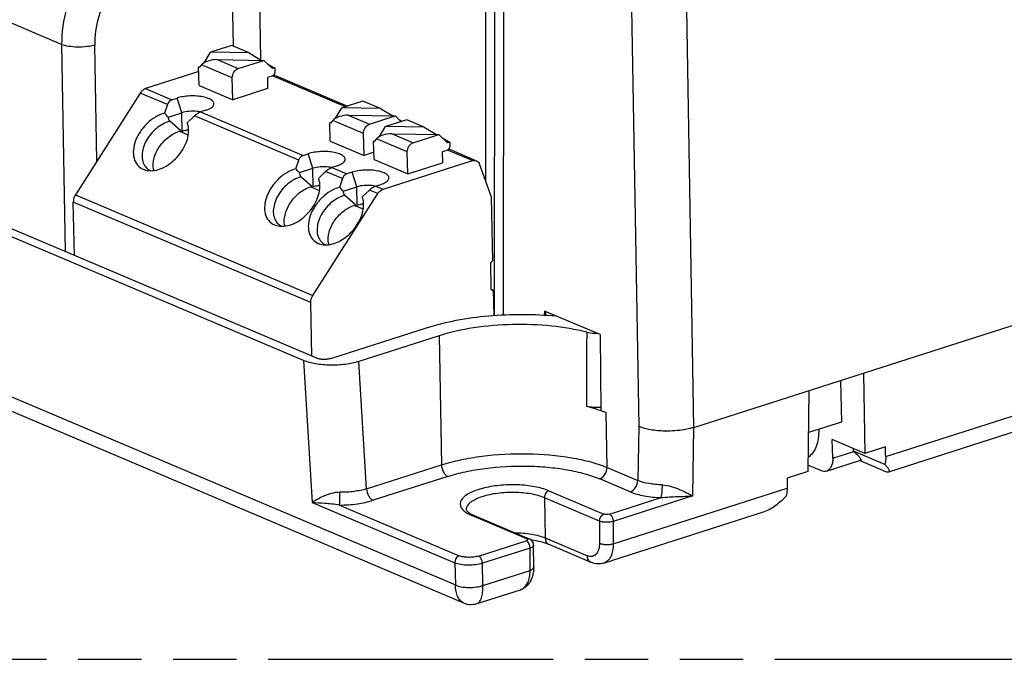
# Model space of a CAD drawing. Header units: millimetres. Extents: x 0 to 210, y 0 to 297.
# Tile 12 of 24: x 74 to 104, y 208 to 227. Entities that reach past the tile are written whole.
import ezdxf

# ---------------------------------------------------------------- set-up
doc = ezdxf.new("R2010")
doc.units = ezdxf.units.MM
doc.header["$LTSCALE"] = 19.36
doc.linetypes.add('PHANTOM', pattern=[0.8, 0.45, -0.05, 0.1, -0.05, 0.1, -0.05])
doc.layers.get('0').update_dxf_attribs({"linetype": 'CONTINUOUS'})
doc.layers.add('DEFAULT_3', color=7, linetype='PHANTOM')

msp = doc.modelspace()

# ---------------------------------------------------------------- linework, layer by layer
at = {"color": 7, "linetype": 'Continuous'}
for p, q in [((94.12538, 214.76613), (143.09531, 230.43461)), ((88.02303, 229.50322), (88.01627, 218.19052)), ((82.59493, 216.87986), (58.67013, 227.01279)), ((82.19098, 216.8102), (58.34594, 226.90934)), ((79.99113, 226.43714), (79.34702, 226.23105)), ((80.5234, 226.21171), (79.99113, 226.43714)), ((79.15745, 225.91913), (79.34702, 226.23105)), ((80.5234, 226.21171), (79.34702, 226.23105)), ((80.5234, 226.21171), (80.90306, 225.98547)), ((78.98086, 225.77654), (79.01061, 225.78606)), ((79.06638, 225.85102), (78.99668, 225.76983)), ((79.54361, 226.00782), (80.97335, 225.98432)), ((80.19051, 225.73384), (80.97335, 225.98432)), ((81.242, 225.73292), (80.97335, 225.98432)), ((81.09319, 225.87218), (81.25336, 225.77673)), ((78.9837, 225.64136), (77.35914, 225.12156)), ((78.99263, 225.21805), (78.98086, 225.77654)), ((78.99668, 225.76983), (78.98086, 225.77654)), ((81.21962, 225.50086), (81.08089, 225.45647)), ((81.25336, 225.77673), (81.19414, 225.77771)), ((81.3074, 225.75385), (81.242, 225.73292)), ((81.25336, 225.77673), (81.3074, 225.75385)), ((81.2753, 225.54242), (83.5316, 224.5868)), ((81.3074, 225.75385), (81.30975, 225.64215)), ((78.99263, 225.21805), (80.02438, 224.78107)), ((80.02438, 224.78107), (80.01025, 225.45126)), ((81.08089, 225.45647), (81.08796, 225.12137)), ((77.19737, 224.98746), (75.21129, 221.87405)), ((81.08796, 225.12137), (80.02438, 224.78107)), ((78.02782, 224.63573), (77.94025, 224.37011)), ((78.16161, 224.78168), (78.32018, 224.83242)), ((84.00348, 224.73778), (83.35937, 224.53169)), ((84.53575, 224.51235), (84.00348, 224.73778)), ((100.07932, 213.41017), (135.81919, 224.84555)), ((78.04952, 224.2528), (78.46216, 224.38483)), ((78.85075, 224.28719), (78.63427, 224.07617)), ((79.19906, 224.46017), (79.0405, 224.40944)), ((83.1698, 224.21977), (83.35937, 224.53169)), ((84.53575, 224.51235), (83.35937, 224.53169)), ((83.55596, 224.30846), (84.9857, 224.28496)), ((84.20286, 224.03448), (84.9857, 224.28496)), ((84.53575, 224.51235), (84.91541, 224.28611)), ((85.1667, 224.11558), (84.9857, 224.28496)), ((78.4309, 223.83312), (78.09559, 224.12341)), ((78.64025, 224.05946), (78.63427, 224.07617)), ((82.9932, 224.07718), (83.02296, 224.0867)), ((83.00498, 223.51869), (82.9932, 224.07718)), ((83.00903, 224.07047), (82.9932, 224.07718)), ((83.07873, 224.15166), (83.00903, 224.07047)), ((85.34093, 224.17133), (84.69682, 223.96524)), ((85.10554, 224.17282), (85.1894, 224.12285)), ((85.8732, 223.9459), (85.34093, 224.17133)), ((78.41443, 223.8073), (78.4309, 223.83312)), ((78.41443, 223.8073), (78.47393, 223.82634)), ((78.66329, 223.70189), (78.41443, 223.8073)), ((84.03672, 223.08171), (84.0226, 223.7519)), ((84.50725, 223.65332), (84.69682, 223.96524)), ((85.8732, 223.9459), (84.69682, 223.96524)), ((84.89341, 223.74201), (86.32315, 223.71851)), ((85.54031, 223.46803), (86.32315, 223.71851)), ((85.8732, 223.9459), (86.25286, 223.71966)), ((86.5918, 223.46711), (86.32315, 223.71851)), ((83.00498, 223.51869), (84.03672, 223.08171)), ((84.33065, 223.51073), (84.36041, 223.52025)), ((84.34243, 222.95223), (84.33065, 223.51073)), ((84.34648, 223.50402), (84.33065, 223.51073)), ((84.41618, 223.5852), (84.34648, 223.50402)), ((86.44299, 223.60637), (86.60316, 223.51092)), ((86.60316, 223.51092), (86.54394, 223.51189)), ((86.6572, 223.48803), (86.5918, 223.46711)), ((86.60316, 223.51092), (86.6572, 223.48803)), ((86.6572, 223.48803), (86.65955, 223.37633)), ((82.17395, 223.08232), (82.33253, 223.13306)), ((84.33767, 223.178), (84.03672, 223.08171)), ((85.37417, 222.51525), (85.36005, 223.18545)), ((86.56942, 223.23504), (86.43069, 223.19066)), ((86.43069, 223.19066), (86.43776, 222.85556)), ((86.6251, 223.2766), (87.4734, 222.91732)), ((81.9526, 222.67075), (82.04017, 222.93637)), ((84.34243, 222.95223), (85.37417, 222.51525)), ((84.61958, 222.04652), (87.35052, 222.92032)), ((85.37417, 222.51525), (86.43776, 222.85556)), ((87.57166, 222.8061), (87.92661, 221.81145)), ((82.06187, 222.55344), (82.47451, 222.68547)), ((82.8631, 222.58783), (82.64662, 222.37681)), ((83.21141, 222.76081), (83.05285, 222.71008)), ((83.66997, 222.56661), (83.51141, 222.51587)), ((82.44325, 222.13376), (82.10794, 222.42405)), ((82.6526, 222.3601), (82.64662, 222.37681)), ((83.37762, 222.36992), (83.29005, 222.1043)), ((84.3903, 222.14363), (84.54887, 222.19437)), ((82.42678, 222.10794), (82.44325, 222.13376)), ((82.42678, 222.10794), (82.48628, 222.12698)), ((82.67564, 222.00253), (82.42678, 222.10794)), ((82.47173, 218.79901), (84.45781, 221.91242)), ((83.39932, 221.98699), (83.81196, 222.11902)), ((83.98407, 221.81036), (84.20055, 222.02138)), ((75.18221, 220.01939), (75.14773, 221.65492)), ((83.7807, 221.56731), (83.44539, 221.8576)), ((83.99005, 221.79364), (83.98407, 221.81036)), ((87.92661, 221.81145), (87.96781, 219.85672)), ((58.90209, 221.33899), (87.08027, 209.40461)), ((83.76423, 221.54148), (83.7807, 221.56731)), ((83.76423, 221.54148), (83.82373, 221.56052)), ((84.01334, 221.43597), (83.76423, 221.54148)), ((87.90021, 219.75075), (87.91552, 219.02471)), ((87.924, 218.98966), (87.98665, 218.96313)), ((87.98665, 218.96313), (88.00296, 218.18939)), ((82.44265, 216.94436), (82.40817, 218.57989)), ((89.55278, 218.3248), (89.54617, 218.20042)), ((91.25286, 217.60476), (89.55278, 218.3248)), ((89.59135, 218.19769), (89.5971, 218.30603)), ((83.01707, 216.87292), (85.97809, 217.82033)), ((86.33697, 217.56852), (83.881, 216.7827)), ((91.25286, 217.60476), (91.27883, 215.28747)), ((98.6054, 216.20162), (98.63565, 214.93175)), ((99.30532, 216.42752), (99.3491, 213.97257)), ((97.63634, 215.8895), (97.60833, 213.4156)), ((91.27883, 215.28747), (91.44108, 215.21876)), ((98.63565, 214.93175), (97.62182, 214.60737)), ((99.3491, 213.97257), (98.35522, 214.39351)), ((98.36863, 213.8309), (98.35522, 214.39351)), ((99.0009, 214.04281), (98.99904, 214.12083)), ((99.96347, 213.63513), (99.0009, 214.04281)), ((99.0009, 214.0428), (99.00896, 214.03578)), ((99.98214, 214.17511), (99.3491, 213.97257)), ((98.17626, 213.43314), (99.21429, 213.76527)), ((99.89726, 213.45347), (99.18398, 213.75557)), ((98.0061, 213.44637), (97.61058, 213.61388)), ((96.97583, 213.21322), (96.97242, 212.91294)), ((97.60833, 213.4156), (96.97583, 213.21322)), ((87.40289, 212.07456), (89.08488, 211.36218)), ((91.35967, 210.62022), (96.28164, 212.19506)), ((89.22436, 210.48819), (89.22218, 211.16965)), ((90.98018, 210.64267), (89.69246, 211.18807)), ((87.50085, 209.38555), (88.81632, 209.80645))]:
    msp.add_line(p, q, dxfattribs=at)
at = {"color": 9, "linetype": 'Continuous'}
for p, q in [((79.97371, 229.893), (80.03299, 226.41942)), ((80.88424, 225.99669), (80.81797, 229.87912)), ((87.7567, 222.28757), (87.76123, 229.85762)), ((88.29788, 229.23593), (88.29128, 218.20717)), ((74.79194, 226.46766), (71.78412, 227.74157)), ((92.21742, 227.57588), (92.43505, 214.79778)), ((94.12415, 214.76573), (93.90596, 227.54811)), ((74.79194, 226.46766), (74.89996, 220.13893)), ((75.86568, 222.89988), (75.80508, 226.45085)), ((80.01025, 225.45126), (79.06638, 225.85102)), ((79.54361, 226.00782), (80.19051, 225.73384)), ((83.46563, 224.56569), (81.23805, 225.50915)), ((99.98639, 213.87732), (136.5103, 225.56356)), ((78.02782, 224.63573), (77.19737, 224.98746)), ((77.35914, 225.12156), (78.16161, 224.78168)), ((78.46216, 224.38483), (78.32018, 224.83242)), ((78.47393, 223.82634), (78.46216, 224.38483)), ((82.04017, 222.93637), (78.85075, 224.28719)), ((79.0405, 224.40944), (82.17395, 223.08232)), ((83.55596, 224.30846), (84.20286, 224.03448)), ((84.0226, 223.7519), (83.07873, 224.15166)), ((84.89341, 223.74201), (85.54031, 223.46803)), ((85.36005, 223.18545), (84.41618, 223.5852)), ((82.47451, 222.68547), (82.33253, 223.13306)), ((87.35052, 222.92032), (86.58785, 223.24333)), ((82.48628, 222.12698), (82.47451, 222.68547)), ((83.37762, 222.36992), (82.8631, 222.58783)), ((83.05285, 222.71008), (83.51141, 222.51587)), ((83.81196, 222.11902), (83.66997, 222.56661)), ((58.65056, 221.88563), (86.82861, 209.95132)), ((75.21129, 221.87405), (82.47173, 218.79901)), ((83.82373, 221.56052), (83.81196, 222.11902)), ((84.45781, 221.91242), (84.20055, 222.02138)), ((84.3903, 222.14363), (84.61958, 222.04652)), ((82.40817, 218.57989), (75.14773, 221.65492)), ((89.82471, 218.20963), (89.82303, 218.17984)), ((86.33686, 217.56848), (86.40413, 213.62313)), ((82.19094, 216.81021), (82.45312, 212.47499)), ((84.11703, 212.89135), (83.88104, 216.78271)), ((91.46973, 213.53985), (91.44108, 215.21876)), ((92.43505, 214.79778), (92.40397, 213.14417)), ((94.0866, 212.67279), (94.12538, 214.76613)), ((98.36863, 213.8309), (99.00896, 214.03578)), ((84.11703, 212.89135), (86.40413, 213.62313)), ((91.46973, 213.53985), (92.40397, 213.14417)), ((86.60059, 213.27021), (84.31376, 212.53852)), ((92.17856, 212.79828), (91.24369, 213.19423)), ((91.65886, 211.2128), (96.97242, 212.91294)), ((91.23433, 211.90664), (89.55234, 212.61902)), ((89.55234, 212.61902), (89.57824, 211.39033)), ((89.68754, 212.83095), (91.36952, 212.11858)), ((91.53846, 212.11579), (93.12124, 212.62221)), ((94.0866, 212.67279), (91.65669, 211.89532)), ((82.45312, 212.47499), (86.81152, 210.62907)), ((83.28821, 212.39481), (86.94659, 210.84537)), ((89.01114, 211.36399), (87.32917, 212.07636)), ((91.23433, 211.90664), (91.2365, 211.22702)), ((91.65669, 211.89532), (91.65886, 211.2128)), ((89.57824, 211.39033), (90.86596, 210.84494)), ((87.53758, 210.83566), (88.99512, 211.30202)), ((89.11334, 211.08154), (87.65579, 210.61519)), ((89.11551, 210.39903), (89.11334, 211.08154)), ((86.81152, 210.62907), (86.82861, 209.95132)), ((87.67288, 209.93744), (87.65579, 210.61519)), ((87.67288, 209.93744), (89.11551, 210.39903))]:
    msp.add_line(p, q, dxfattribs=at)
at = {"color": 7, "linetype": 'Continuous'}
for points in [[(89.22218, 211.1695), (89.22093, 211.19118), (89.21354, 211.22661), (89.19946, 211.26081), (89.17887, 211.29249), (89.15272, 211.32009), (89.12181, 211.34309), (89.08486, 211.36219)], [(87.08016, 209.40466), (87.1253, 209.38761), (87.18977, 209.37004), (87.2542, 209.35986), (87.31775, 209.35667), (87.37954, 209.36), (87.43896, 209.36926), (87.49542, 209.38384), (87.50095, 209.38558)]]:
    msp.add_lwpolyline(points, dxfattribs=at)
for centre, radius, start, end in [((63.22933, 210.55711), 20.17945, 42.741761, 43.196965), ((63.9267, 219.1518), 15.01581, 19.335081, 19.859147), ((78.09054, 223.87079), 0.58123, 17.893682, 18.943617), ((78.06142, 223.86177), 0.61171, 12.923986, 17.859669), ((78.79506, 222.66173), 1.21018, 95.778299, 97.398386), ((77.67744, 222.99146), 0.41216, 217.512085, 237.373456), ((77.68508, 223.00383), 0.4267, 237.403662, 246.440262), ((78.14859, 222.7606), 0.56155, 190.731745, 194.730686), ((67.24168, 208.85775), 20.17945, 42.741761, 43.196965), ((67.93905, 217.45244), 15.01581, 19.335081, 19.859147), ((82.10289, 222.17143), 0.58123, 17.893682, 18.943617), ((82.07377, 222.16241), 0.61171, 12.923986, 17.859669), ((82.80741, 220.96237), 1.21018, 95.778299, 97.398386), ((68.57919, 208.29134), 20.17937, 42.741783, 43.196991), ((69.27653, 216.88602), 15.01576, 19.334985, 19.859052), ((84.14484, 220.39602), 1.21008, 95.784584, 97.398436), ((83.44097, 221.60521), 0.58056, 17.982653, 18.942842), ((83.41003, 221.59562), 0.61295, 12.602102, 17.941928), ((81.68979, 221.2921), 0.41216, 217.512085, 237.373456), ((81.69743, 221.30447), 0.4267, 237.403662, 246.440262), ((82.16094, 221.06124), 0.56155, 190.731745, 194.730686), ((83.02723, 220.72565), 0.41216, 229.155957, 237.373456), ((83.0348, 220.73787), 0.42653, 237.402333, 246.313656), ((83.49876, 220.49487), 0.56193, 190.73262, 194.641106), ((90.01801, 211.84635), 3.66036, 67.121509, 70.261676), ((93.30008, 217.90311), 3.24791, 268.951794, 269.160986)]:
    msp.add_arc(centre, radius, start, end, dxfattribs=at)
at = {"color": 9, "linetype": 'Continuous'}
msp.add_arc((887.56909, 212.90502), 796.73839, 179.65711094, 179.81917417, dxfattribs=at)
at = {"color": 7, "linetype": 'Continuous'}
for centre, major_axis, ratio, start_param, end_param in [((79.40421, 225.84546), (0.36441, 0.06812), 0.40472359, 1.10392762, 2.67472395), ((78.26303, 224.46198), (-0.10054, 0.31998), 0.72376963, 0.00377872, 0.78917689), ((83.41656, 224.1461), (0.36441, 0.06812), 0.40472359, 1.10392762, 2.67472395), ((84.75401, 223.57965), (0.36441, 0.06812), 0.40472359, 1.10392762, 2.67472395)]:
    msp.add_ellipse(centre, major_axis=major_axis, ratio=ratio, start_param=start_param, end_param=end_param, dxfattribs=at)
at = {"color": 9, "linetype": 'Continuous'}
for points, knots in [([(77.00893, 229.94226), (76.6941, 229.84153), (76.2424, 229.57115), (75.7444, 229.08199), (75.40853, 228.63306), (75.13786, 228.12796), (74.8748, 227.41462), (74.78711, 226.84274), (74.79193, 226.46767)], [0, 0, 0, 0, 0.22696889, 0.35041068, 0.4787688, 0.61021138, 0.74243569, 1, 1, 1, 1]), ([(77.481, 229.09544), (77.24208, 229.01887), (76.77371, 228.74171), (76.33188, 228.21879), (76.06187, 227.71469), (75.86289, 227.1715), (75.80023, 226.73601), (75.80508, 226.45085)], [0, 0, 0, 0, 0.22679505, 0.47816044, 0.60974442, 0.74219258, 1, 1, 1, 1]), ([(75.80507, 226.45101), (75.72787, 226.42879), (75.55273, 226.39683), (75.28186, 226.38355), (75.02045, 226.40434), (74.85865, 226.44198), (74.79194, 226.46766)], [0, 0, 0, 0, 0.23492388, 0.51811141, 0.79095977, 1, 1, 1, 1]), ([(86.40413, 213.62313), (86.59627, 213.6841), (87.00536, 213.78901), (87.88149, 213.93492), (88.56981, 213.97098), (89.03586, 213.96336)], [0, 0, 0, 0, 0.2270962, 0.47487119, 1, 1, 1, 1]), ([(89.03586, 213.96336), (89.48606, 213.95599), (90.13855, 213.90251), (90.948, 213.72721), (91.30717, 213.60819), (91.46973, 213.53985)], [0, 0, 0, 0, 0.54420126, 0.78686095, 1, 1, 1, 1]), ([(86.40412, 213.62313), (86.40703, 213.54794), (86.43925, 213.4368), (86.52071, 213.3222), (86.57369, 213.28182), (86.60088, 213.27031)], [0, 0, 0, 0, 0.53798086, 0.78886719, 1, 1, 1, 1]), ([(86.60059, 213.27021), (86.77668, 213.32657), (87.15166, 213.42361), (87.95495, 213.55853), (88.79823, 213.60343), (89.63789, 213.56019), (90.2307, 213.48394), (90.76566, 213.36709), (91.09476, 213.25732), (91.24369, 213.19423)], [0, 0, 0, 0, 0.11756549, 0.24580889, 0.5175618, 0.65224432, 0.78012396, 0.8971535, 1, 1, 1, 1]), ([(91.24431, 213.19397), (91.30986, 213.21493), (91.4251, 213.32035), (91.4697, 213.46489), (91.46974, 213.53985)], [0, 0, 0, 0, 0.47863992, 1, 1, 1, 1]), ([(92.17856, 212.79828), (92.24428, 212.81931), (92.35947, 212.92489), (92.40392, 213.06941), (92.40397, 213.14417)], [0, 0, 0, 0, 0.47994897, 1, 1, 1, 1]), ([(93.15824, 213.01012), (93.01881, 213.01372), (92.76288, 213.03662), (92.51194, 213.09949), (92.40397, 213.14417)], [0, 0, 0, 0, 0.54412654, 1, 1, 1, 1]), ([(84.11702, 212.89135), (83.99184, 212.8523), (83.71885, 212.79818), (83.44179, 212.78215), (83.29618, 212.78319)], [0, 0, 0, 0, 0.47383407, 1, 1, 1, 1]), ([(84.11704, 212.89135), (84.11994, 212.81635), (84.15237, 212.70415), (84.23424, 212.58957), (84.28761, 212.5496), (84.31377, 212.53852)], [0, 0, 0, 0, 0.53661924, 0.79694147, 1, 1, 1, 1]), ([(89.68754, 212.83095), (89.5509, 212.88882), (89.23318, 212.97164), (88.72341, 213.02234), (88.26948, 213.00831), (87.91275, 212.96052), (87.66801, 212.90862), (87.4509, 212.84209), (87.26822, 212.76316), (87.12527, 212.67401), (87.0255, 212.57638), (86.97326, 212.468), (86.98162, 212.35389), (87.04791, 212.2504), (87.11477, 212.19587), (87.15381, 212.16942)], [0, 0, 0, 0, 0.13673397, 0.29976735, 0.47109911, 0.5537462, 0.63119005, 0.70136825, 0.76265058, 0.81407701, 0.85579269, 0.8898869, 0.92132447, 0.9565452, 1, 1, 1, 1]), ([(93.12125, 212.62221), (93.12876, 212.64134), (93.13986, 212.69447), (93.1516, 212.78714), (93.15823, 212.89684), (93.15901, 212.97334), (93.15824, 213.01012)], [0, 0, 0, 0, 0.15768584, 0.41320878, 0.71768821, 1, 1, 1, 1]), ([(93.15824, 213.01012), (93.25048, 213.0072), (93.38652, 212.97864), (93.5578, 212.92301), (93.71386, 212.85996), (93.88971, 212.7767), (94.02401, 212.70674), (94.0866, 212.67279)], [0, 0, 0, 0, 0.27826867, 0.4135556, 0.54347668, 0.78529793, 1, 1, 1, 1]), ([(83.29618, 212.78319), (83.20607, 212.78384), (83.0348, 212.75459), (82.7505, 212.64984), (82.56382, 212.54584), (82.45312, 212.47499)], [0, 0, 0, 0, 0.29785123, 0.56559965, 1, 1, 1, 1]), ([(83.28821, 212.39481), (83.29072, 212.41467), (83.29388, 212.46775), (83.29798, 212.59719), (83.29778, 212.70677), (83.29618, 212.78319)], [0, 0, 0, 0, 0.15456238, 0.40993376, 1, 1, 1, 1]), ([(83.28821, 212.39481), (83.4702, 212.39507), (83.81655, 212.41809), (84.15742, 212.48849), (84.31376, 212.53852)], [0, 0, 0, 0, 0.52575484, 1, 1, 1, 1]), ([(87.65209, 212.65026), (87.58109, 212.62754), (87.45419, 212.57905), (87.31403, 212.49737), (87.23349, 212.42385), (87.1811, 212.3563), (87.16138, 212.29545), (87.16218, 212.25766)], [0, 0, 0, 0, 0.33754128, 0.61349087, 0.72819011, 0.82883021, 1, 1, 1, 1]), ([(89.55234, 212.61902), (89.4914, 212.64483), (89.35674, 212.6898), (89.05315, 212.75601), (88.63353, 212.79082), (88.13129, 212.76403), (87.80264, 212.69843), (87.65209, 212.65026)], [0, 0, 0, 0, 0.10287328, 0.21994861, 0.48241745, 0.75429794, 1, 1, 1, 1]), ([(89.68754, 212.83095), (89.64751, 212.81815), (89.57752, 212.75329), (89.55138, 212.66464), (89.55234, 212.61902)], [0, 0, 0, 0, 0.4794304, 1, 1, 1, 1]), ([(92.17856, 212.79828), (92.31332, 212.74122), (92.62671, 212.65974), (92.94683, 212.62823), (93.12124, 212.62221)], [0, 0, 0, 0, 0.45608932, 1, 1, 1, 1]), ([(93.12124, 212.62222), (93.20472, 212.63312), (93.37166, 212.64459), (93.69366, 212.65613), (93.93173, 212.66322), (94.0866, 212.6728)], [0, 0, 0, 0, 0.26121671, 0.51854868, 1, 1, 1, 1]), ([(83.28821, 212.39481), (83.20932, 212.40862), (83.05763, 212.42531), (82.77883, 212.44649), (82.57963, 212.4607), (82.45312, 212.47499)], [0, 0, 0, 0, 0.28634995, 0.54482451, 1, 1, 1, 1]), ([(87.15381, 212.16942), (87.15996, 212.16525), (87.18581, 212.1483), (87.21262, 212.13282), (87.23336, 212.12178)], [0, 0, 0, 0, 0.23999314, 1, 1, 1, 1]), ([(87.23336, 212.12178), (87.24087, 212.11778), (87.27228, 212.10156), (87.30445, 212.08682), (87.32917, 212.07636)], [0, 0, 0, 0, 0.24063605, 1, 1, 1, 1]), ([(87.40289, 212.07456), (87.39734, 212.07691), (87.37348, 212.08445), (87.34712, 212.08211), (87.32916, 212.07636)], [0, 0, 0, 0, 0.24217905, 1, 1, 1, 1]), ([(91.23433, 211.90664), (91.23336, 211.95239), (91.25958, 212.04107), (91.32962, 212.10581), (91.36953, 212.11858)], [0, 0, 0, 0, 0.52202304, 1, 1, 1, 1]), ([(91.53846, 212.11579), (91.51037, 212.1068), (91.46503, 212.10217), (91.4082, 212.10699), (91.38111, 212.11367), (91.36952, 212.11858)], [0, 0, 0, 0, 0.51670598, 0.77940844, 1, 1, 1, 1]), ([(91.53846, 212.11579), (91.57506, 212.10029), (91.634, 212.0273), (91.65654, 211.94183), (91.65669, 211.89532)], [0, 0, 0, 0, 0.46077049, 1, 1, 1, 1]), ([(91.65669, 211.89532), (91.62325, 211.88462), (91.55018, 211.8703), (91.43841, 211.86526), (91.33064, 211.87567), (91.26315, 211.89377), (91.23433, 211.90664)], [0, 0, 0, 0, 0.24535125, 0.51686857, 0.77943778, 1, 1, 1, 1]), ([(88.64084, 211.55064), (88.8142, 211.54896), (89.06565, 211.52956), (89.37747, 211.46269), (89.51577, 211.41679), (89.57824, 211.39033)], [0, 0, 0, 0, 0.54419061, 0.78703646, 1, 1, 1, 1]), ([(89.01114, 211.36398), (89.02882, 211.36964), (89.05512, 211.37213), (89.07901, 211.36461), (89.08486, 211.36214)], [0, 0, 0, 0, 0.74506666, 1, 1, 1, 1]), ([(89.01114, 211.36399), (89.01665, 211.36165), (89.02604, 211.35671), (89.03663, 211.34675), (89.04001, 211.33419), (89.03607, 211.32703), (89.0336, 211.324)], [0, 0, 0, 0, 0.33143509, 0.58321994, 0.78390492, 1, 1, 1, 1]), ([(89.57824, 211.39033), (89.57916, 211.34688), (89.59305, 211.28196), (89.64313, 211.21651), (89.6755, 211.19524), (89.69246, 211.18806)], [0, 0, 0, 0, 0.53480564, 0.77346402, 1, 1, 1, 1]), ([(89.11334, 211.08154), (89.11319, 211.12805), (89.09065, 211.21352), (89.03171, 211.28651), (88.99511, 211.30201)], [0, 0, 0, 0, 0.53923087, 1, 1, 1, 1]), ([(89.22218, 211.1695), (89.22215, 211.15079), (89.19877, 211.12125), (89.15721, 211.09761), (89.12898, 211.08655), (89.11334, 211.08154)], [0, 0, 0, 0, 0.38443924, 0.66243378, 1, 1, 1, 1]), ([(91.2365, 211.22702), (91.23671, 211.16115), (91.22579, 211.06519), (91.17925, 210.95358), (91.13337, 210.88962), (91.07585, 210.84455), (90.98527, 210.81267), (90.91029, 210.82616), (90.86596, 210.84494)], [0, 0, 0, 0, 0.30705373, 0.44034343, 0.56022776, 0.67000037, 0.77559002, 1, 1, 1, 1]), ([(91.2365, 211.22702), (91.26525, 211.21375), (91.33269, 211.19484), (91.44052, 211.18353), (91.55234, 211.18796), (91.62544, 211.20211), (91.65886, 211.2128)], [0, 0, 0, 0, 0.22114757, 0.48374109, 0.75496473, 1, 1, 1, 1]), ([(91.65886, 211.2128), (91.65909, 211.14198), (91.64799, 211.00826), (91.59088, 210.8282), (91.49571, 210.69033), (91.40548, 210.63489), (91.35967, 210.62022)], [0, 0, 0, 0, 0.30129028, 0.56650269, 0.79533724, 1, 1, 1, 1]), ([(86.94659, 210.84537), (86.90586, 210.83234), (86.83504, 210.76589), (86.80953, 210.67531), (86.81152, 210.62907)], [0, 0, 0, 0, 0.48020991, 1, 1, 1, 1]), ([(87.53758, 210.83566), (87.49075, 210.82067), (87.38856, 210.80027), (87.23226, 210.7919), (87.08158, 210.80458), (86.98705, 210.82823), (86.94659, 210.84537)], [0, 0, 0, 0, 0.24580096, 0.51775659, 0.78029944, 1, 1, 1, 1]), ([(87.6558, 210.61519), (87.65565, 210.6617), (87.63309, 210.74717), (87.57415, 210.82016), (87.53756, 210.83565)], [0, 0, 0, 0, 0.53928981, 1, 1, 1, 1]), ([(90.98018, 210.64267), (90.96322, 210.64985), (90.93086, 210.67112), (90.88077, 210.73656), (90.86688, 210.80149), (90.86596, 210.84494)], [0, 0, 0, 0, 0.22653598, 0.46519436, 1, 1, 1, 1]), ([(87.21798, 210.55617), (87.14279, 210.55736), (87.00466, 210.56917), (86.86934, 210.60393), (86.81153, 210.62907)], [0, 0, 0, 0, 0.54399885, 1, 1, 1, 1]), ([(87.65579, 210.61519), (87.58915, 210.59323), (87.44352, 210.56322), (87.29553, 210.55494), (87.21798, 210.55617)], [0, 0, 0, 0, 0.47498629, 1, 1, 1, 1]), ([(89.11551, 210.39903), (89.13119, 210.40404), (89.15947, 210.41517), (89.20124, 210.43917), (89.22439, 210.46924), (89.22435, 210.48819)], [0, 0, 0, 0, 0.33603395, 0.61326834, 1, 1, 1, 1]), ([(88.81632, 209.80645), (88.86213, 209.82112), (88.95236, 209.87656), (89.04753, 210.01443), (89.10463, 210.19448), (89.11574, 210.32821), (89.11551, 210.39903)], [0, 0, 0, 0, 0.20466276, 0.43349731, 0.69870972, 1, 1, 1, 1]), ([(87.08016, 209.40468), (87.04333, 209.4203), (86.97118, 209.47497), (86.8946, 209.59965), (86.8443, 209.7633), (86.83118, 209.88571), (86.82861, 209.95132)], [0, 0, 0, 0, 0.19059934, 0.4165556, 0.6872123, 1, 1, 1, 1]), ([(86.82863, 209.95133), (86.8835, 209.92605), (87.01812, 209.88837), (87.23699, 209.8681), (87.46353, 209.88229), (87.60912, 209.9151), (87.67281, 209.93747)], [0, 0, 0, 0, 0.21084453, 0.48263283, 0.76440622, 1, 1, 1, 1]), ([(87.50092, 209.38557), (87.52962, 209.39479), (87.56949, 209.43089), (87.60505, 209.49434), (87.64154, 209.58855), (87.66884, 209.73865), (87.67252, 209.86693), (87.67288, 209.93744)], [0, 0, 0, 0, 0.1498172, 0.24697708, 0.36306374, 0.64949796, 1, 1, 1, 1])]:
    msp.add_open_spline(points, degree=3, knots=knots, dxfattribs=at)
at = {"color": 7, "linetype": 'Continuous'}
for points, knots in [([(80.01025, 225.45126), (80.00897, 225.51209), (80.04383, 225.63029), (80.13714, 225.71676), (80.19051, 225.73384)], [0, 0, 0, 0, 0.5205691, 1, 1, 1, 1]), ([(81.30975, 225.64215), (81.31039, 225.61173), (81.29297, 225.55263), (81.24631, 225.50939), (81.21962, 225.50086)], [0, 0, 0, 0, 0.52057093, 1, 1, 1, 1]), ([(77.35914, 225.12156), (77.34354, 225.11656), (77.27847, 225.08743), (77.22666, 225.03338), (77.19737, 224.98746)], [0, 0, 0, 0, 0.23120493, 1, 1, 1, 1]), ([(79.43712, 224.61122), (79.44333, 224.62313), (79.45191, 224.64888), (79.44702, 224.69036), (79.42459, 224.72919), (79.36992, 224.78086), (79.26324, 224.83284), (79.10296, 224.87532), (78.91182, 224.89858), (78.70712, 224.90024), (78.50716, 224.88008), (78.37919, 224.8513), (78.32019, 224.83243)], [0, 0, 0, 0, 0.03173015, 0.0621654, 0.09569468, 0.13546701, 0.23824526, 0.37123593, 0.52628053, 0.69153682, 0.85371837, 1, 1, 1, 1]), ([(79.19904, 224.46017), (79.25259, 224.4773), (79.34102, 224.51256), (79.419, 224.57642), (79.43712, 224.61122)], [0, 0, 0, 0, 0.58898779, 1, 1, 1, 1]), ([(77.94025, 224.37011), (77.74404, 224.31839), (77.46581, 224.14318), (77.19466, 223.82406), (77.04621, 223.54589), (76.9743, 223.26234), (76.98743, 222.99753), (77.09282, 222.77731), (77.2198, 222.68474), (77.28758, 222.65603)], [0, 0, 0, 0, 0.27004465, 0.41522221, 0.55604889, 0.68557518, 0.80019623, 0.90204367, 1, 1, 1, 1]), ([(78.93539, 224.4226), (78.85351, 224.43224), (78.69359, 224.43403), (78.53511, 224.40817), (78.46216, 224.38483)], [0, 0, 0, 0, 0.51841039, 1, 1, 1, 1]), ([(78.85075, 224.28719), (78.87922, 224.31494), (78.93818, 224.36304), (79.00626, 224.39849), (79.0405, 224.40944)], [0, 0, 0, 0, 0.52503937, 1, 1, 1, 1]), ([(79.03228, 224.4064), (79.02459, 224.40811), (78.99252, 224.41477), (78.9601, 224.41969), (78.93539, 224.4226)], [0, 0, 0, 0, 0.24051547, 1, 1, 1, 1]), ([(78.09559, 224.12341), (77.94705, 224.08441), (77.66101, 223.91988), (77.40392, 223.60601), (77.28019, 223.3133), (77.24194, 223.09881), (77.26066, 222.90127), (77.31511, 222.7867), (77.35077, 222.74028)], [0, 0, 0, 0, 0.2591521, 0.53729352, 0.67003369, 0.79193707, 0.90123364, 1, 1, 1, 1]), ([(77.39689, 222.62326), (77.55153, 222.59395), (77.8146, 222.64808), (78.1126, 222.82444), (78.32753, 223.01757), (78.50219, 223.24988), (78.65663, 223.56865), (78.69413, 223.84001), (78.65764, 223.99859)], [0, 0, 0, 0, 0.22462645, 0.35607564, 0.49444545, 0.63373691, 0.76776502, 1, 1, 1, 1]), ([(84.0226, 223.7519), (84.02132, 223.81273), (84.05618, 223.93093), (84.14949, 224.0174), (84.20286, 224.03448)], [0, 0, 0, 0, 0.5205691, 1, 1, 1, 1]), ([(77.59686, 222.65604), (77.57521, 222.77001), (77.60143, 223.02914), (77.78056, 223.38116), (78.06358, 223.67342), (78.30695, 223.80057), (78.4309, 223.83312)], [0, 0, 0, 0, 0.22430595, 0.48345454, 0.75221654, 1, 1, 1, 1]), ([(78.47393, 223.82634), (78.48642, 223.83033), (78.54063, 223.84599), (78.5963, 223.85626), (78.63922, 223.86184)], [0, 0, 0, 0, 0.23256727, 1, 1, 1, 1]), ([(85.36005, 223.18545), (85.35877, 223.24627), (85.39363, 223.36447), (85.48694, 223.45095), (85.54031, 223.46803)], [0, 0, 0, 0, 0.5205691, 1, 1, 1, 1]), ([(86.65955, 223.37633), (86.66019, 223.34592), (86.64277, 223.28682), (86.59611, 223.24358), (86.56942, 223.23504)], [0, 0, 0, 0, 0.52057093, 1, 1, 1, 1]), ([(82.04017, 222.93637), (82.05121, 222.96985), (82.08365, 223.03198), (82.14285, 223.07237), (82.17395, 223.08232)], [0, 0, 0, 0, 0.5191057, 1, 1, 1, 1]), ([(83.44947, 222.91186), (83.45568, 222.92377), (83.46426, 222.94952), (83.45937, 222.991), (83.43694, 223.02983), (83.38227, 223.0815), (83.27559, 223.13348), (83.11531, 223.17596), (82.92417, 223.19922), (82.71947, 223.20088), (82.51951, 223.18072), (82.39154, 223.15194), (82.33254, 223.13307)], [0, 0, 0, 0, 0.03173015, 0.0621654, 0.09569468, 0.135467, 0.23824524, 0.37123589, 0.52628048, 0.69153677, 0.85371833, 1, 1, 1, 1]), ([(83.21139, 222.76081), (83.26494, 222.77794), (83.35337, 222.8132), (83.43135, 222.87706), (83.44947, 222.91186)], [0, 0, 0, 0, 0.58898783, 1, 1, 1, 1]), ([(87.35052, 222.92032), (87.37095, 222.92686), (87.4129, 222.93383), (87.45482, 222.92518), (87.4734, 222.91731)], [0, 0, 0, 0, 0.51525684, 1, 1, 1, 1]), ([(87.4734, 222.91731), (87.49572, 222.90787), (87.5379, 222.8765), (87.56281, 222.8309), (87.57166, 222.8061)], [0, 0, 0, 0, 0.47918464, 1, 1, 1, 1]), ([(77.28758, 222.65603), (77.29619, 222.65238), (77.33167, 222.63852), (77.36867, 222.62861), (77.39689, 222.62326)], [0, 0, 0, 0, 0.24557021, 1, 1, 1, 1]), ([(81.9526, 222.67075), (81.75639, 222.61903), (81.47816, 222.44382), (81.20701, 222.1247), (81.05856, 221.84653), (80.98665, 221.56298), (80.99978, 221.29817), (81.10517, 221.07795), (81.23215, 220.98538), (81.29993, 220.95667)], [0, 0, 0, 0, 0.27004465, 0.41522221, 0.55604889, 0.68557518, 0.80019623, 0.90204367, 1, 1, 1, 1]), ([(82.94774, 222.72324), (82.86586, 222.73288), (82.70594, 222.73467), (82.54746, 222.70881), (82.47451, 222.68547)], [0, 0, 0, 0, 0.51841038, 1, 1, 1, 1]), ([(82.8631, 222.58783), (82.89157, 222.61558), (82.95053, 222.66368), (83.01861, 222.69913), (83.05285, 222.71008)], [0, 0, 0, 0, 0.5250396, 1, 1, 1, 1]), ([(83.04463, 222.70704), (83.03694, 222.70875), (83.00487, 222.71541), (82.97245, 222.72033), (82.94774, 222.72324)], [0, 0, 0, 0, 0.24051547, 1, 1, 1, 1]), ([(83.51141, 222.51587), (83.4803, 222.50592), (83.42112, 222.4655), (83.38866, 222.40339), (83.37762, 222.36992)], [0, 0, 0, 0, 0.48093624, 1, 1, 1, 1]), ([(84.78692, 222.3454), (84.79313, 222.35732), (84.80171, 222.38307), (84.79682, 222.42455), (84.77439, 222.46338), (84.71972, 222.51505), (84.61304, 222.56703), (84.45275, 222.60951), (84.2616, 222.63277), (84.0569, 222.63442), (83.85694, 222.61427), (83.72897, 222.58548), (83.66997, 222.56661)], [0, 0, 0, 0, 0.0317301, 0.06216533, 0.09569476, 0.13546738, 0.2382466, 0.3712384, 0.52628384, 0.69154021, 0.85372085, 1, 1, 1, 1]), ([(82.10794, 222.42405), (81.9594, 222.38505), (81.67336, 222.22052), (81.41627, 221.90665), (81.29254, 221.61394), (81.25429, 221.39945), (81.27301, 221.20191), (81.32746, 221.08734), (81.36312, 221.04092)], [0, 0, 0, 0, 0.2591521, 0.53729352, 0.67003369, 0.79193707, 0.90123364, 1, 1, 1, 1]), ([(81.40924, 220.9239), (81.56388, 220.89459), (81.82695, 220.94872), (82.12495, 221.12508), (82.33988, 221.31821), (82.51454, 221.55052), (82.66898, 221.86929), (82.70648, 222.14065), (82.66999, 222.29923)], [0, 0, 0, 0, 0.22462645, 0.35607564, 0.49444545, 0.63373691, 0.76776502, 1, 1, 1, 1]), ([(84.54887, 222.19437), (84.60241, 222.2115), (84.69083, 222.24676), (84.7688, 222.31061), (84.78692, 222.3454)], [0, 0, 0, 0, 0.58898409, 1, 1, 1, 1]), ([(75.21129, 221.87405), (75.20079, 221.85759), (75.16434, 221.79012), (75.14652, 221.71204), (75.14773, 221.65492)], [0, 0, 0, 0, 0.25464516, 1, 1, 1, 1]), ([(81.60921, 220.95668), (81.58756, 221.07065), (81.61378, 221.32978), (81.79291, 221.6818), (82.07593, 221.97406), (82.3193, 222.10121), (82.44325, 222.13376)], [0, 0, 0, 0, 0.22430595, 0.48345454, 0.75221654, 1, 1, 1, 1]), ([(83.29005, 222.1043), (83.09384, 222.05258), (82.81561, 221.87737), (82.54446, 221.55825), (82.39601, 221.28008), (82.3241, 220.99652), (82.33723, 220.73172), (82.44262, 220.5115), (82.5696, 220.41892), (82.63738, 220.39022)], [0, 0, 0, 0, 0.27004464, 0.4152222, 0.55604889, 0.68557518, 0.80019623, 0.90204367, 1, 1, 1, 1]), ([(82.48628, 222.12698), (82.49877, 222.13097), (82.55298, 222.14663), (82.60865, 222.1569), (82.65157, 222.16248)], [0, 0, 0, 0, 0.23256727, 1, 1, 1, 1]), ([(84.28519, 222.15679), (84.20331, 222.16643), (84.04339, 222.16822), (83.88491, 222.14236), (83.81196, 222.11902)], [0, 0, 0, 0, 0.51841083, 1, 1, 1, 1]), ([(84.20055, 222.02138), (84.22902, 222.04912), (84.28799, 222.09721), (84.35606, 222.13267), (84.3903, 222.14363)], [0, 0, 0, 0, 0.52503062, 1, 1, 1, 1]), ([(84.38199, 222.14061), (84.3743, 222.14232), (84.34226, 222.14896), (84.30987, 222.15388), (84.28519, 222.15679)], [0, 0, 0, 0, 0.24052826, 1, 1, 1, 1]), ([(84.45781, 221.91242), (84.46809, 221.92853), (84.51012, 221.98527), (84.57037, 222.03078), (84.61958, 222.04652)], [0, 0, 0, 0, 0.26996094, 1, 1, 1, 1]), ([(83.44539, 221.8576), (83.28725, 221.81607), (83.06101, 221.68113), (82.8299, 221.43259), (82.69361, 221.21226), (82.61149, 220.98168), (82.59058, 220.75823), (82.63526, 220.559), (82.7121, 220.45329), (82.75768, 220.41385)], [0, 0, 0, 0, 0.2634701, 0.4057171, 0.54584975, 0.67766497, 0.79689495, 0.90287256, 1, 1, 1, 1]), ([(83.06816, 220.37456), (83.21075, 220.41214), (83.49013, 220.55958), (83.76129, 220.84299), (83.92006, 221.11566), (84.02007, 221.38394), (84.03712, 221.60049), (84.00822, 221.72935)], [0, 0, 0, 0, 0.2484991, 0.5178396, 0.65089764, 0.7774507, 1, 1, 1, 1]), ([(83.82373, 221.56052), (83.83622, 221.56452), (83.89043, 221.58017), (83.9461, 221.59044), (83.98902, 221.59602)], [0, 0, 0, 0, 0.232567, 1, 1, 1, 1]), ([(82.94666, 220.39022), (82.92501, 220.5042), (82.95123, 220.76333), (83.13036, 221.11534), (83.41338, 221.40761), (83.65675, 221.53476), (83.7807, 221.56731)], [0, 0, 0, 0, 0.22430595, 0.48345454, 0.75221654, 1, 1, 1, 1]), ([(81.29993, 220.95667), (81.30854, 220.95302), (81.34402, 220.93916), (81.38102, 220.92925), (81.40924, 220.9239)], [0, 0, 0, 0, 0.24557021, 1, 1, 1, 1]), ([(82.63738, 220.39022), (82.64599, 220.38657), (82.68147, 220.37271), (82.71847, 220.36279), (82.74669, 220.35744)], [0, 0, 0, 0, 0.24563084, 1, 1, 1, 1]), ([(82.74669, 220.35744), (82.77168, 220.35271), (82.87894, 220.33962), (82.98848, 220.35356), (83.06816, 220.37456)], [0, 0, 0, 0, 0.23585601, 1, 1, 1, 1]), ([(87.96781, 219.85672), (87.9478, 219.85032), (87.9128, 219.81789), (87.89973, 219.77356), (87.90021, 219.75075)], [0, 0, 0, 0, 0.47942907, 1, 1, 1, 1]), ([(87.91552, 219.02471), (87.91559, 219.02152), (87.91643, 219.00942), (87.91969, 218.99738), (87.92373, 218.98941)], [0, 0, 0, 0, 0.26322223, 1, 1, 1, 1]), ([(87.92373, 218.98941), (87.92519, 218.98651), (87.93149, 218.97598), (87.94148, 218.96755), (87.94979, 218.96403)], [0, 0, 0, 0, 0.26479771, 1, 1, 1, 1]), ([(87.94979, 218.96403), (87.95821, 218.96046), (87.97143, 218.95921), (87.98352, 218.96213), (87.98665, 218.96313)], [0, 0, 0, 0, 0.73587659, 1, 1, 1, 1]), ([(82.40817, 218.57989), (82.40778, 218.59854), (82.41253, 218.67524), (82.44054, 218.75011), (82.47173, 218.79901)], [0, 0, 0, 0, 0.24340923, 1, 1, 1, 1]), ([(85.97809, 217.82033), (86.26616, 217.9125), (86.88596, 218.06273), (87.86155, 218.19421), (88.88492, 218.23774), (89.57487, 218.20551), (89.91563, 218.17247)], [0, 0, 0, 0, 0.22819743, 0.47977306, 0.74170035, 1, 1, 1, 1]), ([(90.84511, 217.67317), (90.496, 217.76646), (89.74186, 217.89198), (88.58043, 217.93416), (87.42414, 217.83845), (86.67928, 217.67804), (86.33697, 217.56852)], [0, 0, 0, 0, 0.23787877, 0.50087076, 0.76341027, 1, 1, 1, 1]), ([(91.16639, 217.63336), (91.1376, 217.63368), (91.02966, 217.63781), (90.92168, 217.6527), (90.84511, 217.67317)], [0, 0, 0, 0, 0.26646689, 1, 1, 1, 1]), ([(83.881, 216.7827), (83.74713, 216.73987), (83.45496, 216.68158), (83.00806, 216.65757), (82.57715, 216.69375), (82.30676, 216.76126), (82.19098, 216.8102)], [0, 0, 0, 0, 0.24574642, 0.51766386, 0.78021778, 1, 1, 1, 1]), ([(83.01707, 216.87292), (82.98362, 216.86222), (82.91063, 216.84764), (82.79898, 216.84167), (82.69135, 216.85072), (82.62384, 216.86762), (82.59493, 216.87986)], [0, 0, 0, 0, 0.24581324, 0.51775892, 0.78029519, 1, 1, 1, 1]), ([(90.83465, 215.41961), (90.90333, 215.40193), (91.05124, 215.38061), (91.20028, 215.38028), (91.27775, 215.38558)], [0, 0, 0, 0, 0.47733139, 1, 1, 1, 1]), ([(90.83465, 215.41961), (90.87149, 215.41013), (91.01272, 215.37216), (91.15238, 215.32823), (91.25421, 215.29165)], [0, 0, 0, 0, 0.26012626, 1, 1, 1, 1]), ([(93.24066, 214.65574), (93.09155, 214.6584), (92.81789, 214.68187), (92.54957, 214.74934), (92.43462, 214.79796)], [0, 0, 0, 0, 0.54439733, 1, 1, 1, 1]), ([(93.9897, 214.732), (93.93298, 214.71864), (93.69023, 214.67038), (93.44161, 214.65303), (93.25252, 214.65554)], [0, 0, 0, 0, 0.23557723, 1, 1, 1, 1]), ([(94.12539, 214.76611), (94.11453, 214.76307), (94.06953, 214.75081), (94.0242, 214.73978), (93.9897, 214.732)], [0, 0, 0, 0, 0.24168287, 1, 1, 1, 1]), ([(97.93956, 214.71203), (97.9418, 214.61826), (97.93279, 214.43946), (97.87322, 214.19258), (97.77022, 213.99073), (97.66879, 213.88959), (97.61396, 213.85342)], [0, 0, 0, 0, 0.29508525, 0.56016362, 0.79335577, 1, 1, 1, 1]), ([(98.36862, 213.83093), (98.36976, 213.78348), (98.36422, 213.69387), (98.32847, 213.57287), (98.26651, 213.48007), (98.20666, 213.44287), (98.17626, 213.43315)], [0, 0, 0, 0, 0.30278515, 0.56831072, 0.79636011, 1, 1, 1, 1]), ([(99.00896, 214.03578), (99.02748, 214.01963), (99.06244, 213.98838), (99.11079, 213.94244), (99.15206, 213.90001), (99.18543, 213.86192), (99.21011, 213.82851), (99.22498, 213.80166), (99.22962, 213.78048), (99.22279, 213.76894), (99.21726, 213.76622), (99.21429, 213.76527)], [0, 0, 0, 0, 0.20355707, 0.38845898, 0.55263632, 0.69362097, 0.80848628, 0.89434011, 0.95130109, 0.97415439, 1, 1, 1, 1]), ([(99.98691, 213.8775), (99.98729, 213.85617), (99.98658, 213.7749), (99.97697, 213.69353), (99.96347, 213.63513)], [0, 0, 0, 0, 0.26247256, 1, 1, 1, 1]), ([(98.17626, 213.43315), (98.15002, 213.42475), (98.09077, 213.41881), (98.03397, 213.43456), (98.0061, 213.44637)], [0, 0, 0, 0, 0.47652197, 1, 1, 1, 1]), ([(99.89726, 213.45347), (99.93484, 213.43756), (99.98572, 213.41774), (100.04785, 213.40651), (100.07071, 213.40741), (100.07932, 213.41017)], [0, 0, 0, 0, 0.646582, 0.85675359, 1, 1, 1, 1]), ([(100.07932, 213.41017), (100.08513, 213.41203), (100.09649, 213.41869), (100.10114, 213.43922), (100.0951, 213.46229), (100.08189, 213.48961), (100.06139, 213.52109), (100.02276, 213.57146), (99.98841, 213.60914), (99.96347, 213.63513)], [0, 0, 0, 0, 0.06556525, 0.12819281, 0.21022048, 0.31849393, 0.4532547, 0.61299137, 1, 1, 1, 1]), ([(96.97242, 212.91294), (96.97218, 212.89139), (96.96905, 212.80913), (96.95688, 212.72704), (96.94155, 212.66823)], [0, 0, 0, 0, 0.26171765, 1, 1, 1, 1]), ([(96.94155, 212.66823), (96.84714, 212.56359), (96.69345, 212.41925), (96.46428, 212.26953), (96.34286, 212.21465), (96.28164, 212.19506)], [0, 0, 0, 0, 0.51584051, 0.76470276, 1, 1, 1, 1]), ([(87.16218, 212.25766), (87.16231, 212.25146), (87.17163, 212.22796), (87.20993, 212.18451), (87.28925, 212.12725), (87.36051, 212.09251), (87.40289, 212.07456)], [0, 0, 0, 0, 0.05995852, 0.23598401, 0.55476372, 1, 1, 1, 1]), ([(89.69246, 211.18807), (89.61448, 211.22109), (89.43438, 211.27717), (89.24944, 211.31146), (89.1473, 211.3256)], [0, 0, 0, 0, 0.45092324, 1, 1, 1, 1]), ([(89.22436, 210.48819), (89.22459, 210.41412), (89.21061, 210.26867), (89.13701, 210.06501), (89.00561, 209.89773), (88.88185, 209.82741), (88.81632, 209.80645)], [0, 0, 0, 0, 0.26214445, 0.51219506, 0.75649213, 1, 1, 1, 1]), ([(91.35967, 210.62022), (91.2984, 210.60062), (91.16694, 210.58518), (91.03951, 210.61754), (90.98018, 210.64267)], [0, 0, 0, 0, 0.49959655, 1, 1, 1, 1])]:
    msp.add_open_spline(points, degree=3, knots=knots, dxfattribs=at)
msp.add_open_spline([(99.98639, 213.87732), (99.98462, 213.97658), (99.98391, 214.07586), (99.98214, 214.17511)], degree=3, dxfattribs=at)
at = {"color": 9, "linetype": 'Continuous'}
for points in [[(89.01208, 211.30864), (89.0066, 211.30603), (89.0009, 211.30387), (88.99512, 211.30202)], [(89.02474, 211.31596), (89.02077, 211.31313), (89.01648, 211.31074), (89.01208, 211.30864)], [(89.0336, 211.324), (89.03108, 211.32091), (89.02799, 211.31827), (89.02474, 211.31596)]]:
    msp.add_open_spline(points, degree=3, dxfattribs=at)
at = {"layer": 'DEFAULT_3', "color": 91, "linetype": 'PHANTOM', "true_color": 0x80ff80}
msp.add_line((50.12864, 207.68), (150.12864, 207.68), dxfattribs=at)

doc.saveas('drawing.dxf')
